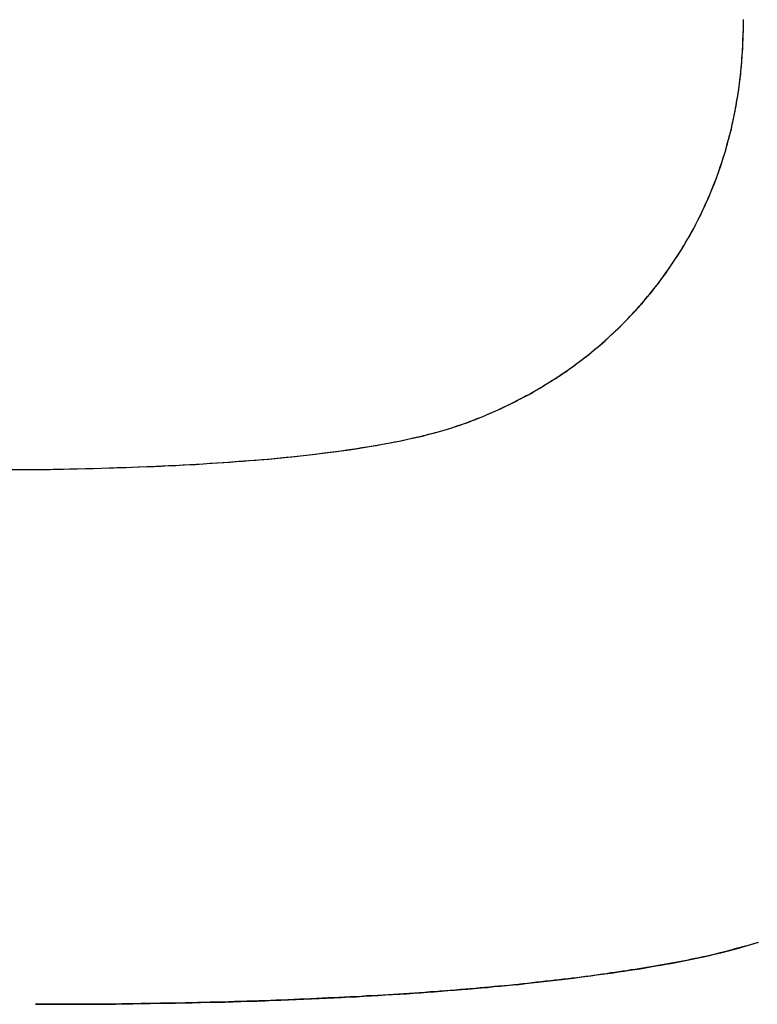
# Model space of a CAD drawing. Extents: x -4.2 to 4.1, y -6.8 to 5.8.
# Tile 103 of 214: x -1.3423 to -1.3131, y -4.0775 to -4.0385. Entities that reach past the tile are written whole.
import ezdxf

# ---------------------------------------------------------------- set-up
doc = ezdxf.new("R2010")
doc.units = 0
doc.layers.get('0').update_dxf_attribs({"linetype": 'CONTINUOUS'})

# ---------------------------------------------------------------- blocks, each defined once
blk = doc.blocks.new('*U1')
for p, q in [((-1.31365, -4.038495, 4.435), (-1.31365, -4.038495, 4.4349)), ((-1.31365, -4.038495, 4.435), (-1.31365, -4.038495, 4.4349)), ((-1.315556, -4.075652, 4.435), (-1.315556, -4.075652, 4.4349)), ((-1.315556, -4.075652, 4.435), (-1.315556, -4.075652, 4.4349))]:
    blk.add_line(p, q)
for points in [[(-1.31305, -4.07501, 4.435), (-1.31321, -4.07505, 4.435), (-1.31337, -4.0751, 4.435), (-1.31352, -4.07514, 4.435), (-1.31368, -4.07519, 4.435), (-1.31383, -4.07523, 4.435), (-1.31399, -4.07527, 4.435), (-1.31415, -4.07532, 4.435), (-1.3143, -4.07536, 4.435), (-1.31446, -4.0754, 4.435), (-1.31462, -4.07544, 4.435), (-1.31477, -4.07547, 4.435), (-1.31493, -4.07551, 4.435), (-1.31509, -4.07555, 4.435), (-1.31524, -4.07558, 4.435), (-1.3154, -4.07562, 4.435), (-1.31556, -4.07565, 4.435)], [(-1.31305, -4.07501, 4.435), (-1.31321, -4.07505, 4.435), (-1.31337, -4.0751, 4.435), (-1.31352, -4.07514, 4.435), (-1.31368, -4.07519, 4.435), (-1.31383, -4.07523, 4.435), (-1.31399, -4.07527, 4.435), (-1.31415, -4.07532, 4.435), (-1.3143, -4.07536, 4.435), (-1.31446, -4.0754, 4.435), (-1.31462, -4.07544, 4.435), (-1.31477, -4.07547, 4.435), (-1.31493, -4.07551, 4.435), (-1.31509, -4.07555, 4.435), (-1.31524, -4.07558, 4.435), (-1.3154, -4.07562, 4.435), (-1.31556, -4.07565, 4.435)], [(-1.31556, -4.07565, 4.4349), (-1.3153, -4.0756, 4.4349), (-1.31505, -4.07554, 4.4349), (-1.3148, -4.07548, 4.4349), (-1.31455, -4.07542, 4.4349), (-1.3143, -4.07536, 4.4349), (-1.31405, -4.07529, 4.4349), (-1.3138, -4.07522, 4.4349), (-1.31355, -4.07515, 4.4349), (-1.3133, -4.07508, 4.4349), (-1.31305, -4.075, 4.4349)], [(-1.31556, -4.07565, 4.4349), (-1.3153, -4.0756, 4.4349), (-1.31505, -4.07554, 4.4349), (-1.3148, -4.07548, 4.4349), (-1.31455, -4.07542, 4.4349), (-1.3143, -4.07536, 4.4349), (-1.31405, -4.07529, 4.4349), (-1.3138, -4.07522, 4.4349), (-1.31355, -4.07515, 4.4349), (-1.3133, -4.07508, 4.4349), (-1.31305, -4.075, 4.4349)], [(-1.3426, -4.0563, 4.435), (-1.34227, -4.0563, 4.435), (-1.34193, -4.0563, 4.435), (-1.3416, -4.05629, 4.435), (-1.34127, -4.05629, 4.435), (-1.34095, -4.05628, 4.435), (-1.34062, -4.05628, 4.435), (-1.3403, -4.05627, 4.435), (-1.33999, -4.05627, 4.435), (-1.33967, -4.05626, 4.435), (-1.33936, -4.05625, 4.435), (-1.33905, -4.05624, 4.435), (-1.33874, -4.05623, 4.435), (-1.33844, -4.05622, 4.435), (-1.33814, -4.05621, 4.435), (-1.33784, -4.0562, 4.435), (-1.33755, -4.05619, 4.435), (-1.33725, -4.05618, 4.435), (-1.33696, -4.05617, 4.435), (-1.33668, -4.05616, 4.435), (-1.33639, -4.05614, 4.435), (-1.33611, -4.05613, 4.435), (-1.33583, -4.05611, 4.435), (-1.33555, -4.0561, 4.435), (-1.33528, -4.05608, 4.435), (-1.33501, -4.05607, 4.435), (-1.33474, -4.05605, 4.435), (-1.33448, -4.05603, 4.435), (-1.33421, -4.05602, 4.435), (-1.33396, -4.056, 4.435), (-1.3337, -4.05598, 4.435), (-1.33344, -4.05596, 4.435), (-1.33319, -4.05594, 4.435), (-1.33294, -4.05592, 4.435), (-1.3327, -4.0559, 4.435), (-1.33246, -4.05588, 4.435), (-1.33222, -4.05586, 4.435), (-1.33198, -4.05583, 4.435), (-1.33174, -4.05581, 4.435), (-1.33151, -4.05579, 4.435), (-1.33128, -4.05576, 4.435), (-1.33105, -4.05574, 4.435), (-1.33083, -4.05571, 4.435), (-1.33061, -4.05569, 4.435), (-1.33039, -4.05566, 4.435), (-1.33018, -4.05564, 4.435), (-1.32996, -4.05561, 4.435), (-1.32975, -4.05558, 4.435), (-1.32955, -4.05555, 4.435), (-1.32934, -4.05552, 4.435), (-1.32914, -4.05549, 4.435), (-1.32894, -4.05546, 4.435), (-1.32874, -4.05543, 4.435), (-1.32855, -4.0554, 4.435), (-1.32836, -4.05537, 4.435), (-1.32817, -4.05534, 4.435), (-1.32799, -4.05531, 4.435), (-1.3278, -4.05527, 4.435), (-1.32762, -4.05524, 4.435), (-1.32745, -4.0552, 4.435), (-1.32727, -4.05517, 4.435), (-1.3271, -4.05513, 4.435), (-1.32693, -4.0551, 4.435), (-1.32677, -4.05506, 4.435), (-1.3266, -4.05502, 4.435), (-1.32644, -4.05499, 4.435), (-1.32629, -4.05495, 4.435), (-1.32613, -4.05491, 4.435), (-1.32598, -4.05487, 4.435), (-1.32583, -4.05483, 4.435), (-1.32568, -4.05479, 4.435), (-1.32554, -4.05475, 4.435), (-1.3254, -4.05471, 4.435), (-1.32526, -4.05467, 4.435), (-1.32512, -4.05462, 4.435), (-1.32499, -4.05458, 4.435), (-1.32486, -4.05454, 4.435), (-1.32473, -4.05449, 4.435), (-1.32461, -4.05445, 4.435), (-1.32449, -4.0544, 4.435), (-1.32437, -4.05436, 4.435), (-1.32425, -4.05431, 4.435), (-1.32413, -4.05426, 4.435), (-1.32402, -4.05422, 4.435), (-1.3239, -4.05417, 4.435), (-1.32379, -4.05412, 4.435), (-1.32367, -4.05407, 4.435), (-1.32356, -4.05402, 4.435), (-1.32345, -4.05397, 4.435), (-1.32333, -4.05392, 4.435), (-1.32322, -4.05387, 4.435), (-1.32311, -4.05382, 4.435), (-1.323, -4.05376, 4.435), (-1.32289, -4.05371, 4.435), (-1.32278, -4.05365, 4.435), (-1.32267, -4.0536, 4.435), (-1.32256, -4.05354, 4.435), (-1.32245, -4.05349, 4.435), (-1.32235, -4.05343, 4.435), (-1.32224, -4.05337, 4.435), (-1.32213, -4.05332, 4.435), (-1.32203, -4.05326, 4.435), (-1.32192, -4.0532, 4.435), (-1.32182, -4.05314, 4.435), (-1.32172, -4.05308, 4.435), (-1.32161, -4.05302, 4.435), (-1.32151, -4.05295, 4.435), (-1.32141, -4.05289, 4.435), (-1.32131, -4.05283, 4.435), (-1.32121, -4.05276, 4.435), (-1.3211, -4.0527, 4.435), (-1.32101, -4.05264, 4.435), (-1.32091, -4.05257, 4.435), (-1.32081, -4.0525, 4.435), (-1.32071, -4.05244, 4.435), (-1.32061, -4.05237, 4.435), (-1.32052, -4.0523, 4.435), (-1.32042, -4.05223, 4.435), (-1.32032, -4.05216, 4.435), (-1.32023, -4.05209, 4.435), (-1.32014, -4.05202, 4.435), (-1.32004, -4.05195, 4.435), (-1.31995, -4.05188, 4.435), (-1.31986, -4.05181, 4.435), (-1.31976, -4.05174, 4.435), (-1.31967, -4.05166, 4.435), (-1.31958, -4.05159, 4.435), (-1.31949, -4.05151, 4.435), (-1.3194, -4.05144, 4.435), (-1.31931, -4.05136, 4.435), (-1.31923, -4.05129, 4.435), (-1.31914, -4.05121, 4.435), (-1.31905, -4.05113, 4.435), (-1.31896, -4.05105, 4.435), (-1.31888, -4.05097, 4.435), (-1.31879, -4.05089, 4.435), (-1.31871, -4.05081, 4.435), (-1.31862, -4.05073, 4.435), (-1.31854, -4.05065, 4.435), (-1.31846, -4.05057, 4.435), (-1.31838, -4.05049, 4.435), (-1.31829, -4.0504, 4.435), (-1.31821, -4.05032, 4.435), (-1.31813, -4.05023, 4.435), (-1.31805, -4.05015, 4.435), (-1.31797, -4.05006, 4.435), (-1.31789, -4.04998, 4.435), (-1.31782, -4.04989, 4.435), (-1.31774, -4.0498, 4.435), (-1.31766, -4.04971, 4.435), (-1.31758, -4.04962, 4.435), (-1.31751, -4.04953, 4.435), (-1.31743, -4.04944, 4.435), (-1.31736, -4.04935, 4.435), (-1.31728, -4.04926, 4.435), (-1.31721, -4.04917, 4.435), (-1.31714, -4.04908, 4.435), (-1.31707, -4.04898, 4.435), (-1.31699, -4.04889, 4.435), (-1.31692, -4.04879, 4.435), (-1.31685, -4.0487, 4.435), (-1.31678, -4.0486, 4.435), (-1.31671, -4.04851, 4.435), (-1.31664, -4.04841, 4.435), (-1.31658, -4.04831, 4.435), (-1.31651, -4.04821, 4.435), (-1.31644, -4.04811, 4.435), (-1.31638, -4.04801, 4.435), (-1.31631, -4.04792, 4.435), (-1.31625, -4.04782, 4.435), (-1.31618, -4.04772, 4.435), (-1.31612, -4.04761, 4.435), (-1.31606, -4.04751, 4.435), (-1.316, -4.04741, 4.435), (-1.31594, -4.04731, 4.435), (-1.31588, -4.04721, 4.435), (-1.31582, -4.04711, 4.435), (-1.31576, -4.047, 4.435), (-1.3157, -4.0469, 4.435), (-1.31564, -4.0468, 4.435), (-1.31559, -4.04669, 4.435), (-1.31553, -4.04659, 4.435), (-1.31548, -4.04648, 4.435), (-1.31543, -4.04638, 4.435), (-1.31537, -4.04627, 4.435), (-1.31532, -4.04617, 4.435), (-1.31527, -4.04606, 4.435), (-1.31522, -4.04595, 4.435), (-1.31517, -4.04585, 4.435), (-1.31512, -4.04574, 4.435), (-1.31507, -4.04563, 4.435), (-1.31503, -4.04552, 4.435), (-1.31498, -4.04542, 4.435), (-1.31494, -4.04531, 4.435), (-1.31489, -4.0452, 4.435), (-1.31485, -4.04509, 4.435), (-1.3148, -4.04498, 4.435), (-1.31476, -4.04487, 4.435), (-1.31472, -4.04476, 4.435), (-1.31468, -4.04465, 4.435), (-1.31464, -4.04453, 4.435), (-1.3146, -4.04442, 4.435), (-1.31456, -4.04431, 4.435), (-1.31452, -4.0442, 4.435), (-1.31449, -4.04409, 4.435), (-1.31445, -4.04397, 4.435), (-1.31442, -4.04386, 4.435), (-1.31438, -4.04374, 4.435), (-1.31435, -4.04363, 4.435), (-1.31432, -4.04352, 4.435), (-1.31428, -4.0434, 4.435), (-1.31425, -4.04328, 4.435), (-1.31422, -4.04317, 4.435), (-1.31419, -4.04305, 4.435), (-1.31416, -4.04294, 4.435), (-1.31413, -4.04282, 4.435), (-1.31411, -4.0427, 4.435), (-1.31408, -4.04258, 4.435), (-1.31406, -4.04247, 4.435), (-1.31403, -4.04235, 4.435), (-1.31401, -4.04223, 4.435), (-1.31398, -4.04211, 4.435), (-1.31396, -4.04199, 4.435), (-1.31394, -4.04187, 4.435), (-1.31392, -4.04175, 4.435), (-1.3139, -4.04163, 4.435), (-1.31388, -4.04151, 4.435), (-1.31386, -4.04139, 4.435), (-1.31384, -4.04127, 4.435), (-1.31382, -4.04114, 4.435), (-1.31381, -4.04102, 4.435), (-1.31379, -4.0409, 4.435), (-1.31378, -4.04078, 4.435), (-1.31376, -4.04065, 4.435), (-1.31375, -4.04053, 4.435), (-1.31374, -4.0404, 4.435), (-1.31373, -4.04028, 4.435), (-1.31372, -4.04015, 4.435), (-1.31371, -4.04003, 4.435), (-1.3137, -4.0399, 4.435), (-1.31369, -4.03978, 4.435), (-1.31368, -4.03965, 4.435), (-1.31368, -4.03952, 4.435), (-1.31367, -4.0394, 4.435), (-1.31366, -4.03927, 4.435), (-1.31366, -4.03914, 4.435), (-1.31366, -4.03901, 4.435), (-1.31365, -4.03888, 4.435), (-1.31365, -4.03875, 4.435), (-1.31365, -4.03862, 4.435), (-1.31365, -4.03849, 4.435)], [(-1.34267, -4.05631, 4.4349), (-1.34213, -4.0563, 4.4349), (-1.3416, -4.05629, 4.4349), (-1.34107, -4.05629, 4.4349), (-1.34055, -4.05628, 4.4349), (-1.34004, -4.05627, 4.4349), (-1.33954, -4.05625, 4.4349), (-1.33904, -4.05624, 4.4349), (-1.33855, -4.05623, 4.4349), (-1.33807, -4.05621, 4.4349), (-1.33759, -4.05619, 4.4349), (-1.33712, -4.05617, 4.4349), (-1.33666, -4.05615, 4.4349), (-1.3362, -4.05613, 4.4349), (-1.33576, -4.05611, 4.4349), (-1.33532, -4.05609, 4.4349), (-1.33488, -4.05606, 4.4349), (-1.33446, -4.05603, 4.4349), (-1.33404, -4.056, 4.4349), (-1.33363, -4.05597, 4.4349), (-1.33322, -4.05594, 4.4349), (-1.33282, -4.05591, 4.4349), (-1.33243, -4.05588, 4.4349), (-1.33205, -4.05584, 4.4349), (-1.33167, -4.0558, 4.4349), (-1.3313, -4.05577, 4.4349), (-1.33094, -4.05573, 4.4349), (-1.33058, -4.05569, 4.4349), (-1.33024, -4.05564, 4.4349), (-1.3299, -4.0556, 4.4349), (-1.32956, -4.05555, 4.4349), (-1.32923, -4.05551, 4.4349), (-1.32891, -4.05546, 4.4349), (-1.3286, -4.05541, 4.4349), (-1.3283, -4.05536, 4.4349), (-1.328, -4.05531, 4.4349), (-1.32771, -4.05525, 4.4349), (-1.32742, -4.0552, 4.4349), (-1.32714, -4.05514, 4.4349), (-1.32687, -4.05508, 4.4349), (-1.32661, -4.05503, 4.4349), (-1.32635, -4.05497, 4.4349), (-1.32611, -4.0549, 4.4349), (-1.32586, -4.05484, 4.4349), (-1.32563, -4.05478, 4.4349), (-1.3254, -4.05471, 4.4349), (-1.32518, -4.05464, 4.4349), (-1.32497, -4.05457, 4.4349), (-1.32476, -4.0545, 4.4349), (-1.32456, -4.05443, 4.4349), (-1.32437, -4.05436, 4.4349), (-1.32418, -4.05428, 4.4349), (-1.32399, -4.05421, 4.4349), (-1.32381, -4.05413, 4.4349), (-1.32363, -4.05405, 4.4349), (-1.32344, -4.05397, 4.4349), (-1.32326, -4.05389, 4.4349), (-1.32308, -4.0538, 4.4349), (-1.32291, -4.05372, 4.4349), (-1.32273, -4.05363, 4.4349), (-1.32256, -4.05354, 4.4349), (-1.32238, -4.05345, 4.4349), (-1.32221, -4.05336, 4.4349), (-1.32204, -4.05327, 4.4349), (-1.32188, -4.05317, 4.4349), (-1.32171, -4.05307, 4.4349), (-1.32154, -4.05297, 4.4349), (-1.32138, -4.05287, 4.4349), (-1.32122, -4.05277, 4.4349), (-1.32106, -4.05267, 4.4349), (-1.3209, -4.05257, 4.4349), (-1.32074, -4.05246, 4.4349), (-1.32059, -4.05235, 4.4349), (-1.32043, -4.05224, 4.4349), (-1.32028, -4.05213, 4.4349), (-1.32013, -4.05202, 4.4349), (-1.31998, -4.0519, 4.4349), (-1.31983, -4.05179, 4.4349), (-1.31968, -4.05167, 4.4349), (-1.31954, -4.05155, 4.4349), (-1.31939, -4.05143, 4.4349), (-1.31925, -4.05131, 4.4349), (-1.31911, -4.05118, 4.4349), (-1.31897, -4.05106, 4.4349), (-1.31883, -4.05093, 4.4349), (-1.3187, -4.0508, 4.4349), (-1.31856, -4.05067, 4.4349), (-1.31843, -4.05054, 4.4349), (-1.3183, -4.05041, 4.4349), (-1.31817, -4.05027, 4.4349), (-1.31804, -4.05013, 4.4349), (-1.31791, -4.05, 4.4349), (-1.31779, -4.04986, 4.4349), (-1.31766, -4.04972, 4.4349), (-1.31754, -4.04957, 4.4349), (-1.31742, -4.04943, 4.4349), (-1.3173, -4.04928, 4.4349), (-1.31718, -4.04913, 4.4349), (-1.31707, -4.04898, 4.4349), (-1.31695, -4.04883, 4.4349), (-1.31684, -4.04868, 4.4349), (-1.31673, -4.04853, 4.4349), (-1.31662, -4.04837, 4.4349), (-1.31651, -4.04821, 4.4349), (-1.3164, -4.04805, 4.4349), (-1.3163, -4.04789, 4.4349), (-1.31619, -4.04773, 4.4349), (-1.31609, -4.04757, 4.4349), (-1.31599, -4.04741, 4.4349), (-1.3159, -4.04725, 4.4349), (-1.3158, -4.04708, 4.4349), (-1.31571, -4.04692, 4.4349), (-1.31562, -4.04675, 4.4349), (-1.31553, -4.04658, 4.4349), (-1.31545, -4.04642, 4.4349), (-1.31536, -4.04625, 4.4349), (-1.31528, -4.04608, 4.4349), (-1.3152, -4.04591, 4.4349), (-1.31512, -4.04573, 4.4349), (-1.31504, -4.04556, 4.4349), (-1.31497, -4.04539, 4.4349), (-1.3149, -4.04521, 4.4349), (-1.31483, -4.04504, 4.4349), (-1.31476, -4.04486, 4.4349), (-1.31469, -4.04468, 4.4349), (-1.31463, -4.0445, 4.4349), (-1.31457, -4.04432, 4.4349), (-1.31451, -4.04414, 4.4349), (-1.31445, -4.04396, 4.4349), (-1.31439, -4.04378, 4.4349), (-1.31434, -4.0436, 4.4349), (-1.31429, -4.04341, 4.4349), (-1.31424, -4.04323, 4.4349), (-1.31419, -4.04304, 4.4349), (-1.31414, -4.04285, 4.4349), (-1.3141, -4.04266, 4.4349), (-1.31406, -4.04248, 4.4349), (-1.31402, -4.04229, 4.4349), (-1.31398, -4.04209, 4.4349), (-1.31394, -4.0419, 4.4349), (-1.31391, -4.04171, 4.4349), (-1.31388, -4.04152, 4.4349), (-1.31385, -4.04132, 4.4349), (-1.31382, -4.04113, 4.4349), (-1.3138, -4.04093, 4.4349), (-1.31377, -4.04073, 4.4349), (-1.31375, -4.04053, 4.4349), (-1.31373, -4.04033, 4.4349), (-1.31372, -4.04013, 4.4349), (-1.3137, -4.03993, 4.4349), (-1.31369, -4.03973, 4.4349), (-1.31368, -4.03953, 4.4349), (-1.31367, -4.03932, 4.4349), (-1.31366, -4.03912, 4.4349), (-1.31365, -4.03891, 4.4349), (-1.31365, -4.0387, 4.4349), (-1.31365, -4.03849, 4.4349)], [(-1.34267, -4.05631, 4.4349), (-1.34213, -4.0563, 4.4349), (-1.3416, -4.05629, 4.4349), (-1.34107, -4.05629, 4.4349), (-1.34055, -4.05628, 4.4349), (-1.34004, -4.05627, 4.4349), (-1.33954, -4.05625, 4.4349), (-1.33904, -4.05624, 4.4349), (-1.33855, -4.05623, 4.4349), (-1.33807, -4.05621, 4.4349), (-1.33759, -4.05619, 4.4349), (-1.33712, -4.05617, 4.4349), (-1.33666, -4.05615, 4.4349), (-1.3362, -4.05613, 4.4349), (-1.33576, -4.05611, 4.4349), (-1.33532, -4.05609, 4.4349), (-1.33488, -4.05606, 4.4349), (-1.33446, -4.05603, 4.4349), (-1.33404, -4.056, 4.4349), (-1.33363, -4.05597, 4.4349), (-1.33322, -4.05594, 4.4349), (-1.33282, -4.05591, 4.4349), (-1.33243, -4.05588, 4.4349), (-1.33205, -4.05584, 4.4349), (-1.33167, -4.0558, 4.4349), (-1.3313, -4.05577, 4.4349), (-1.33094, -4.05573, 4.4349), (-1.33058, -4.05569, 4.4349), (-1.33024, -4.05564, 4.4349), (-1.3299, -4.0556, 4.4349), (-1.32956, -4.05555, 4.4349), (-1.32923, -4.05551, 4.4349), (-1.32891, -4.05546, 4.4349), (-1.3286, -4.05541, 4.4349), (-1.3283, -4.05536, 4.4349), (-1.328, -4.05531, 4.4349), (-1.32771, -4.05525, 4.4349), (-1.32742, -4.0552, 4.4349), (-1.32714, -4.05514, 4.4349), (-1.32687, -4.05508, 4.4349), (-1.32661, -4.05503, 4.4349), (-1.32635, -4.05497, 4.4349), (-1.32611, -4.0549, 4.4349), (-1.32586, -4.05484, 4.4349), (-1.32563, -4.05478, 4.4349), (-1.3254, -4.05471, 4.4349), (-1.32518, -4.05464, 4.4349), (-1.32497, -4.05457, 4.4349), (-1.32476, -4.0545, 4.4349), (-1.32456, -4.05443, 4.4349), (-1.32437, -4.05436, 4.4349), (-1.32418, -4.05428, 4.4349), (-1.32399, -4.05421, 4.4349), (-1.32381, -4.05413, 4.4349), (-1.32363, -4.05405, 4.4349), (-1.32344, -4.05397, 4.4349), (-1.32326, -4.05389, 4.4349), (-1.32308, -4.0538, 4.4349), (-1.32291, -4.05372, 4.4349), (-1.32273, -4.05363, 4.4349), (-1.32256, -4.05354, 4.4349), (-1.32238, -4.05345, 4.4349), (-1.32221, -4.05336, 4.4349), (-1.32204, -4.05327, 4.4349), (-1.32188, -4.05317, 4.4349), (-1.32171, -4.05307, 4.4349), (-1.32154, -4.05297, 4.4349), (-1.32138, -4.05287, 4.4349), (-1.32122, -4.05277, 4.4349), (-1.32106, -4.05267, 4.4349), (-1.3209, -4.05257, 4.4349), (-1.32074, -4.05246, 4.4349), (-1.32059, -4.05235, 4.4349), (-1.32043, -4.05224, 4.4349), (-1.32028, -4.05213, 4.4349), (-1.32013, -4.05202, 4.4349), (-1.31998, -4.0519, 4.4349), (-1.31983, -4.05179, 4.4349), (-1.31968, -4.05167, 4.4349), (-1.31954, -4.05155, 4.4349), (-1.31939, -4.05143, 4.4349), (-1.31925, -4.05131, 4.4349), (-1.31911, -4.05118, 4.4349), (-1.31897, -4.05106, 4.4349), (-1.31883, -4.05093, 4.4349), (-1.3187, -4.0508, 4.4349), (-1.31856, -4.05067, 4.4349), (-1.31843, -4.05054, 4.4349), (-1.3183, -4.05041, 4.4349), (-1.31817, -4.05027, 4.4349), (-1.31804, -4.05013, 4.4349), (-1.31791, -4.05, 4.4349), (-1.31779, -4.04986, 4.4349), (-1.31766, -4.04972, 4.4349), (-1.31754, -4.04957, 4.4349), (-1.31742, -4.04943, 4.4349), (-1.3173, -4.04928, 4.4349), (-1.31718, -4.04913, 4.4349), (-1.31707, -4.04898, 4.4349), (-1.31695, -4.04883, 4.4349), (-1.31684, -4.04868, 4.4349), (-1.31673, -4.04853, 4.4349), (-1.31662, -4.04837, 4.4349), (-1.31651, -4.04821, 4.4349), (-1.3164, -4.04805, 4.4349), (-1.3163, -4.04789, 4.4349), (-1.31619, -4.04773, 4.4349), (-1.31609, -4.04757, 4.4349), (-1.31599, -4.04741, 4.4349), (-1.3159, -4.04725, 4.4349), (-1.3158, -4.04708, 4.4349), (-1.31571, -4.04692, 4.4349), (-1.31562, -4.04675, 4.4349), (-1.31553, -4.04658, 4.4349), (-1.31545, -4.04642, 4.4349), (-1.31536, -4.04625, 4.4349), (-1.31528, -4.04608, 4.4349), (-1.3152, -4.04591, 4.4349), (-1.31512, -4.04573, 4.4349), (-1.31504, -4.04556, 4.4349), (-1.31497, -4.04539, 4.4349), (-1.3149, -4.04521, 4.4349), (-1.31483, -4.04504, 4.4349), (-1.31476, -4.04486, 4.4349), (-1.31469, -4.04468, 4.4349), (-1.31463, -4.0445, 4.4349), (-1.31457, -4.04432, 4.4349), (-1.31451, -4.04414, 4.4349), (-1.31445, -4.04396, 4.4349), (-1.31439, -4.04378, 4.4349), (-1.31434, -4.0436, 4.4349), (-1.31429, -4.04341, 4.4349), (-1.31424, -4.04323, 4.4349), (-1.31419, -4.04304, 4.4349), (-1.31414, -4.04285, 4.4349), (-1.3141, -4.04266, 4.4349), (-1.31406, -4.04248, 4.4349), (-1.31402, -4.04229, 4.4349), (-1.31398, -4.04209, 4.4349), (-1.31394, -4.0419, 4.4349), (-1.31391, -4.04171, 4.4349), (-1.31388, -4.04152, 4.4349), (-1.31385, -4.04132, 4.4349), (-1.31382, -4.04113, 4.4349), (-1.3138, -4.04093, 4.4349), (-1.31377, -4.04073, 4.4349), (-1.31375, -4.04053, 4.4349), (-1.31373, -4.04033, 4.4349), (-1.31372, -4.04013, 4.4349), (-1.3137, -4.03993, 4.4349), (-1.31369, -4.03973, 4.4349), (-1.31368, -4.03953, 4.4349), (-1.31367, -4.03932, 4.4349), (-1.31366, -4.03912, 4.4349), (-1.31365, -4.03891, 4.4349), (-1.31365, -4.0387, 4.4349), (-1.31365, -4.03849, 4.4349)], [(-1.3426, -4.0563, 4.435), (-1.34227, -4.0563, 4.435), (-1.34193, -4.0563, 4.435), (-1.3416, -4.05629, 4.435), (-1.34127, -4.05629, 4.435), (-1.34095, -4.05628, 4.435), (-1.34062, -4.05628, 4.435), (-1.3403, -4.05627, 4.435), (-1.33999, -4.05627, 4.435), (-1.33967, -4.05626, 4.435), (-1.33936, -4.05625, 4.435), (-1.33905, -4.05624, 4.435), (-1.33874, -4.05623, 4.435), (-1.33844, -4.05622, 4.435), (-1.33814, -4.05621, 4.435), (-1.33784, -4.0562, 4.435), (-1.33755, -4.05619, 4.435), (-1.33725, -4.05618, 4.435), (-1.33696, -4.05617, 4.435), (-1.33668, -4.05616, 4.435), (-1.33639, -4.05614, 4.435), (-1.33611, -4.05613, 4.435), (-1.33583, -4.05611, 4.435), (-1.33555, -4.0561, 4.435), (-1.33528, -4.05608, 4.435), (-1.33501, -4.05607, 4.435), (-1.33474, -4.05605, 4.435), (-1.33448, -4.05603, 4.435), (-1.33421, -4.05602, 4.435), (-1.33396, -4.056, 4.435), (-1.3337, -4.05598, 4.435), (-1.33344, -4.05596, 4.435), (-1.33319, -4.05594, 4.435), (-1.33294, -4.05592, 4.435), (-1.3327, -4.0559, 4.435), (-1.33246, -4.05588, 4.435), (-1.33222, -4.05586, 4.435), (-1.33198, -4.05583, 4.435), (-1.33174, -4.05581, 4.435), (-1.33151, -4.05579, 4.435), (-1.33128, -4.05576, 4.435), (-1.33105, -4.05574, 4.435), (-1.33083, -4.05571, 4.435), (-1.33061, -4.05569, 4.435), (-1.33039, -4.05566, 4.435), (-1.33018, -4.05564, 4.435), (-1.32996, -4.05561, 4.435), (-1.32975, -4.05558, 4.435), (-1.32955, -4.05555, 4.435), (-1.32934, -4.05552, 4.435), (-1.32914, -4.05549, 4.435), (-1.32894, -4.05546, 4.435), (-1.32874, -4.05543, 4.435), (-1.32855, -4.0554, 4.435), (-1.32836, -4.05537, 4.435), (-1.32817, -4.05534, 4.435), (-1.32799, -4.05531, 4.435), (-1.3278, -4.05527, 4.435), (-1.32762, -4.05524, 4.435), (-1.32745, -4.0552, 4.435), (-1.32727, -4.05517, 4.435), (-1.3271, -4.05513, 4.435), (-1.32693, -4.0551, 4.435), (-1.32677, -4.05506, 4.435), (-1.3266, -4.05502, 4.435), (-1.32644, -4.05499, 4.435), (-1.32629, -4.05495, 4.435), (-1.32613, -4.05491, 4.435), (-1.32598, -4.05487, 4.435), (-1.32583, -4.05483, 4.435), (-1.32568, -4.05479, 4.435), (-1.32554, -4.05475, 4.435), (-1.3254, -4.05471, 4.435), (-1.32526, -4.05467, 4.435), (-1.32512, -4.05462, 4.435), (-1.32499, -4.05458, 4.435), (-1.32486, -4.05454, 4.435), (-1.32473, -4.05449, 4.435), (-1.32461, -4.05445, 4.435), (-1.32449, -4.0544, 4.435), (-1.32437, -4.05436, 4.435), (-1.32425, -4.05431, 4.435), (-1.32413, -4.05426, 4.435), (-1.32402, -4.05422, 4.435), (-1.3239, -4.05417, 4.435), (-1.32379, -4.05412, 4.435), (-1.32367, -4.05407, 4.435), (-1.32356, -4.05402, 4.435), (-1.32345, -4.05397, 4.435), (-1.32333, -4.05392, 4.435), (-1.32322, -4.05387, 4.435), (-1.32311, -4.05382, 4.435), (-1.323, -4.05376, 4.435), (-1.32289, -4.05371, 4.435), (-1.32278, -4.05365, 4.435), (-1.32267, -4.0536, 4.435), (-1.32256, -4.05354, 4.435), (-1.32245, -4.05349, 4.435), (-1.32235, -4.05343, 4.435), (-1.32224, -4.05337, 4.435), (-1.32213, -4.05332, 4.435), (-1.32203, -4.05326, 4.435), (-1.32192, -4.0532, 4.435), (-1.32182, -4.05314, 4.435), (-1.32172, -4.05308, 4.435), (-1.32161, -4.05302, 4.435), (-1.32151, -4.05295, 4.435), (-1.32141, -4.05289, 4.435), (-1.32131, -4.05283, 4.435), (-1.32121, -4.05276, 4.435), (-1.3211, -4.0527, 4.435), (-1.32101, -4.05264, 4.435), (-1.32091, -4.05257, 4.435), (-1.32081, -4.0525, 4.435), (-1.32071, -4.05244, 4.435), (-1.32061, -4.05237, 4.435), (-1.32052, -4.0523, 4.435), (-1.32042, -4.05223, 4.435), (-1.32032, -4.05216, 4.435), (-1.32023, -4.05209, 4.435), (-1.32014, -4.05202, 4.435), (-1.32004, -4.05195, 4.435), (-1.31995, -4.05188, 4.435), (-1.31986, -4.05181, 4.435), (-1.31976, -4.05174, 4.435), (-1.31967, -4.05166, 4.435), (-1.31958, -4.05159, 4.435), (-1.31949, -4.05151, 4.435), (-1.3194, -4.05144, 4.435), (-1.31931, -4.05136, 4.435), (-1.31923, -4.05129, 4.435), (-1.31914, -4.05121, 4.435), (-1.31905, -4.05113, 4.435), (-1.31896, -4.05105, 4.435), (-1.31888, -4.05097, 4.435), (-1.31879, -4.05089, 4.435), (-1.31871, -4.05081, 4.435), (-1.31862, -4.05073, 4.435), (-1.31854, -4.05065, 4.435), (-1.31846, -4.05057, 4.435), (-1.31838, -4.05049, 4.435), (-1.31829, -4.0504, 4.435), (-1.31821, -4.05032, 4.435), (-1.31813, -4.05023, 4.435), (-1.31805, -4.05015, 4.435), (-1.31797, -4.05006, 4.435), (-1.31789, -4.04998, 4.435), (-1.31782, -4.04989, 4.435), (-1.31774, -4.0498, 4.435), (-1.31766, -4.04971, 4.435), (-1.31758, -4.04962, 4.435), (-1.31751, -4.04953, 4.435), (-1.31743, -4.04944, 4.435), (-1.31736, -4.04935, 4.435), (-1.31728, -4.04926, 4.435), (-1.31721, -4.04917, 4.435), (-1.31714, -4.04908, 4.435), (-1.31707, -4.04898, 4.435), (-1.31699, -4.04889, 4.435), (-1.31692, -4.04879, 4.435), (-1.31685, -4.0487, 4.435), (-1.31678, -4.0486, 4.435), (-1.31671, -4.04851, 4.435), (-1.31664, -4.04841, 4.435), (-1.31658, -4.04831, 4.435), (-1.31651, -4.04821, 4.435), (-1.31644, -4.04811, 4.435), (-1.31638, -4.04801, 4.435), (-1.31631, -4.04792, 4.435), (-1.31625, -4.04782, 4.435), (-1.31618, -4.04772, 4.435), (-1.31612, -4.04761, 4.435), (-1.31606, -4.04751, 4.435), (-1.316, -4.04741, 4.435), (-1.31594, -4.04731, 4.435), (-1.31588, -4.04721, 4.435), (-1.31582, -4.04711, 4.435), (-1.31576, -4.047, 4.435), (-1.3157, -4.0469, 4.435), (-1.31564, -4.0468, 4.435), (-1.31559, -4.04669, 4.435), (-1.31553, -4.04659, 4.435), (-1.31548, -4.04648, 4.435), (-1.31543, -4.04638, 4.435), (-1.31537, -4.04627, 4.435), (-1.31532, -4.04617, 4.435), (-1.31527, -4.04606, 4.435), (-1.31522, -4.04595, 4.435), (-1.31517, -4.04585, 4.435), (-1.31512, -4.04574, 4.435), (-1.31507, -4.04563, 4.435), (-1.31503, -4.04552, 4.435), (-1.31498, -4.04542, 4.435), (-1.31494, -4.04531, 4.435), (-1.31489, -4.0452, 4.435), (-1.31485, -4.04509, 4.435), (-1.3148, -4.04498, 4.435), (-1.31476, -4.04487, 4.435), (-1.31472, -4.04476, 4.435), (-1.31468, -4.04465, 4.435), (-1.31464, -4.04453, 4.435), (-1.3146, -4.04442, 4.435), (-1.31456, -4.04431, 4.435), (-1.31452, -4.0442, 4.435), (-1.31449, -4.04409, 4.435), (-1.31445, -4.04397, 4.435), (-1.31442, -4.04386, 4.435), (-1.31438, -4.04374, 4.435), (-1.31435, -4.04363, 4.435), (-1.31432, -4.04352, 4.435), (-1.31428, -4.0434, 4.435), (-1.31425, -4.04328, 4.435), (-1.31422, -4.04317, 4.435), (-1.31419, -4.04305, 4.435), (-1.31416, -4.04294, 4.435), (-1.31413, -4.04282, 4.435), (-1.31411, -4.0427, 4.435), (-1.31408, -4.04258, 4.435), (-1.31406, -4.04247, 4.435), (-1.31403, -4.04235, 4.435), (-1.31401, -4.04223, 4.435), (-1.31398, -4.04211, 4.435), (-1.31396, -4.04199, 4.435), (-1.31394, -4.04187, 4.435), (-1.31392, -4.04175, 4.435), (-1.3139, -4.04163, 4.435), (-1.31388, -4.04151, 4.435), (-1.31386, -4.04139, 4.435), (-1.31384, -4.04127, 4.435), (-1.31382, -4.04114, 4.435), (-1.31381, -4.04102, 4.435), (-1.31379, -4.0409, 4.435), (-1.31378, -4.04078, 4.435), (-1.31376, -4.04065, 4.435), (-1.31375, -4.04053, 4.435), (-1.31374, -4.0404, 4.435), (-1.31373, -4.04028, 4.435), (-1.31372, -4.04015, 4.435), (-1.31371, -4.04003, 4.435), (-1.3137, -4.0399, 4.435), (-1.31369, -4.03978, 4.435), (-1.31368, -4.03965, 4.435), (-1.31368, -4.03952, 4.435), (-1.31367, -4.0394, 4.435), (-1.31366, -4.03927, 4.435), (-1.31366, -4.03914, 4.435), (-1.31366, -4.03901, 4.435), (-1.31365, -4.03888, 4.435), (-1.31365, -4.03875, 4.435), (-1.31365, -4.03862, 4.435), (-1.31365, -4.03849, 4.435)], [(-1.31556, -4.07565, 4.435), (-1.3157, -4.07568, 4.435), (-1.31584, -4.07571, 4.435), (-1.31598, -4.07574, 4.435), (-1.31613, -4.07576, 4.435), (-1.31627, -4.07579, 4.435), (-1.31642, -4.07582, 4.435), (-1.31657, -4.07585, 4.435), (-1.31672, -4.07587, 4.435), (-1.31687, -4.0759, 4.435), (-1.31702, -4.07593, 4.435), (-1.31717, -4.07595, 4.435), (-1.31732, -4.07598, 4.435), (-1.31748, -4.076, 4.435), (-1.31763, -4.07603, 4.435), (-1.31779, -4.07605, 4.435), (-1.31794, -4.07608, 4.435), (-1.3181, -4.0761, 4.435), (-1.31826, -4.07613, 4.435), (-1.31842, -4.07615, 4.435), (-1.31858, -4.07618, 4.435), (-1.31874, -4.0762, 4.435), (-1.3189, -4.07622, 4.435), (-1.31907, -4.07625, 4.435), (-1.31923, -4.07627, 4.435), (-1.3194, -4.07629, 4.435), (-1.31957, -4.07632, 4.435), (-1.31973, -4.07634, 4.435), (-1.3199, -4.07636, 4.435), (-1.32007, -4.07638, 4.435), (-1.32024, -4.07641, 4.435), (-1.32042, -4.07643, 4.435), (-1.32059, -4.07645, 4.435), (-1.32076, -4.07647, 4.435), (-1.32094, -4.07649, 4.435), (-1.32111, -4.07651, 4.435), (-1.32129, -4.07653, 4.435), (-1.32147, -4.07655, 4.435), (-1.32165, -4.07657, 4.435), (-1.32183, -4.07659, 4.435), (-1.32201, -4.07661, 4.435), (-1.32219, -4.07663, 4.435), (-1.32238, -4.07665, 4.435), (-1.32256, -4.07667, 4.435), (-1.32274, -4.07669, 4.435), (-1.32293, -4.07671, 4.435), (-1.32312, -4.07673, 4.435), (-1.32331, -4.07674, 4.435), (-1.3235, -4.07676, 4.435), (-1.32369, -4.07678, 4.435), (-1.32388, -4.0768, 4.435), (-1.32407, -4.07681, 4.435), (-1.32426, -4.07683, 4.435), (-1.32446, -4.07685, 4.435), (-1.32465, -4.07686, 4.435), (-1.32485, -4.07688, 4.435), (-1.32505, -4.0769, 4.435), (-1.32525, -4.07691, 4.435), (-1.32544, -4.07693, 4.435), (-1.32565, -4.07694, 4.435), (-1.32585, -4.07696, 4.435), (-1.32605, -4.07697, 4.435), (-1.32625, -4.07699, 4.435), (-1.32646, -4.077, 4.435), (-1.32666, -4.07702, 4.435), (-1.32687, -4.07703, 4.435), (-1.32708, -4.07704, 4.435), (-1.32729, -4.07706, 4.435), (-1.3275, -4.07707, 4.435), (-1.32771, -4.07708, 4.435), (-1.32792, -4.0771, 4.435), (-1.32813, -4.07711, 4.435), (-1.32834, -4.07712, 4.435), (-1.32856, -4.07713, 4.435), (-1.32877, -4.07715, 4.435), (-1.32899, -4.07716, 4.435), (-1.32921, -4.07717, 4.435), (-1.32943, -4.07718, 4.435), (-1.32965, -4.07719, 4.435), (-1.32987, -4.0772, 4.435), (-1.33009, -4.07721, 4.435), (-1.33031, -4.07722, 4.435), (-1.33054, -4.07723, 4.435), (-1.33076, -4.07724, 4.435), (-1.33099, -4.07725, 4.435), (-1.33121, -4.07726, 4.435), (-1.33144, -4.07727, 4.435), (-1.33167, -4.07728, 4.435), (-1.3319, -4.07729, 4.435), (-1.33213, -4.0773, 4.435), (-1.33236, -4.07731, 4.435), (-1.3326, -4.07732, 4.435), (-1.33283, -4.07732, 4.435), (-1.33307, -4.07733, 4.435), (-1.3333, -4.07734, 4.435), (-1.33354, -4.07735, 4.435), (-1.33378, -4.07735, 4.435), (-1.33402, -4.07736, 4.435), (-1.33426, -4.07737, 4.435), (-1.3345, -4.07737, 4.435), (-1.33474, -4.07738, 4.435), (-1.33498, -4.07739, 4.435), (-1.33523, -4.07739, 4.435), (-1.33547, -4.0774, 4.435), (-1.33572, -4.0774, 4.435), (-1.33597, -4.07741, 4.435), (-1.33621, -4.07741, 4.435), (-1.33646, -4.07742, 4.435), (-1.33671, -4.07742, 4.435), (-1.33696, -4.07743, 4.435), (-1.33722, -4.07743, 4.435), (-1.33747, -4.07743, 4.435), (-1.33772, -4.07744, 4.435), (-1.33798, -4.07744, 4.435), (-1.33824, -4.07744, 4.435), (-1.33849, -4.07745, 4.435), (-1.33875, -4.07745, 4.435), (-1.33901, -4.07745, 4.435), (-1.33927, -4.07745, 4.435), (-1.33953, -4.07745, 4.435), (-1.3398, -4.07746, 4.435), (-1.34006, -4.07746, 4.435), (-1.34032, -4.07746, 4.435), (-1.34059, -4.07746, 4.435), (-1.34086, -4.07746, 4.435), (-1.34112, -4.07746, 4.435), (-1.34139, -4.07746, 4.435), (-1.34166, -4.07746, 4.435)], [(-1.31556, -4.07565, 4.435), (-1.3157, -4.07568, 4.435), (-1.31584, -4.07571, 4.435), (-1.31598, -4.07574, 4.435), (-1.31613, -4.07576, 4.435), (-1.31627, -4.07579, 4.435), (-1.31642, -4.07582, 4.435), (-1.31657, -4.07585, 4.435), (-1.31672, -4.07587, 4.435), (-1.31687, -4.0759, 4.435), (-1.31702, -4.07593, 4.435), (-1.31717, -4.07595, 4.435), (-1.31732, -4.07598, 4.435), (-1.31748, -4.076, 4.435), (-1.31763, -4.07603, 4.435), (-1.31779, -4.07605, 4.435), (-1.31794, -4.07608, 4.435), (-1.3181, -4.0761, 4.435), (-1.31826, -4.07613, 4.435), (-1.31842, -4.07615, 4.435), (-1.31858, -4.07618, 4.435), (-1.31874, -4.0762, 4.435), (-1.3189, -4.07622, 4.435), (-1.31907, -4.07625, 4.435), (-1.31923, -4.07627, 4.435), (-1.3194, -4.07629, 4.435), (-1.31957, -4.07632, 4.435), (-1.31973, -4.07634, 4.435), (-1.3199, -4.07636, 4.435), (-1.32007, -4.07638, 4.435), (-1.32024, -4.07641, 4.435), (-1.32042, -4.07643, 4.435), (-1.32059, -4.07645, 4.435), (-1.32076, -4.07647, 4.435), (-1.32094, -4.07649, 4.435), (-1.32111, -4.07651, 4.435), (-1.32129, -4.07653, 4.435), (-1.32147, -4.07655, 4.435), (-1.32165, -4.07657, 4.435), (-1.32183, -4.07659, 4.435), (-1.32201, -4.07661, 4.435), (-1.32219, -4.07663, 4.435), (-1.32238, -4.07665, 4.435), (-1.32256, -4.07667, 4.435), (-1.32274, -4.07669, 4.435), (-1.32293, -4.07671, 4.435), (-1.32312, -4.07673, 4.435), (-1.32331, -4.07674, 4.435), (-1.3235, -4.07676, 4.435), (-1.32369, -4.07678, 4.435), (-1.32388, -4.0768, 4.435), (-1.32407, -4.07681, 4.435), (-1.32426, -4.07683, 4.435), (-1.32446, -4.07685, 4.435), (-1.32465, -4.07686, 4.435), (-1.32485, -4.07688, 4.435), (-1.32505, -4.0769, 4.435), (-1.32525, -4.07691, 4.435), (-1.32544, -4.07693, 4.435), (-1.32565, -4.07694, 4.435), (-1.32585, -4.07696, 4.435), (-1.32605, -4.07697, 4.435), (-1.32625, -4.07699, 4.435), (-1.32646, -4.077, 4.435), (-1.32666, -4.07702, 4.435), (-1.32687, -4.07703, 4.435), (-1.32708, -4.07704, 4.435), (-1.32729, -4.07706, 4.435), (-1.3275, -4.07707, 4.435), (-1.32771, -4.07708, 4.435), (-1.32792, -4.0771, 4.435), (-1.32813, -4.07711, 4.435), (-1.32834, -4.07712, 4.435), (-1.32856, -4.07713, 4.435), (-1.32877, -4.07715, 4.435), (-1.32899, -4.07716, 4.435), (-1.32921, -4.07717, 4.435), (-1.32943, -4.07718, 4.435), (-1.32965, -4.07719, 4.435), (-1.32987, -4.0772, 4.435), (-1.33009, -4.07721, 4.435), (-1.33031, -4.07722, 4.435), (-1.33054, -4.07723, 4.435), (-1.33076, -4.07724, 4.435), (-1.33099, -4.07725, 4.435), (-1.33121, -4.07726, 4.435), (-1.33144, -4.07727, 4.435), (-1.33167, -4.07728, 4.435), (-1.3319, -4.07729, 4.435), (-1.33213, -4.0773, 4.435), (-1.33236, -4.07731, 4.435), (-1.3326, -4.07732, 4.435), (-1.33283, -4.07732, 4.435), (-1.33307, -4.07733, 4.435), (-1.3333, -4.07734, 4.435), (-1.33354, -4.07735, 4.435), (-1.33378, -4.07735, 4.435), (-1.33402, -4.07736, 4.435), (-1.33426, -4.07737, 4.435), (-1.3345, -4.07737, 4.435), (-1.33474, -4.07738, 4.435), (-1.33498, -4.07739, 4.435), (-1.33523, -4.07739, 4.435), (-1.33547, -4.0774, 4.435), (-1.33572, -4.0774, 4.435), (-1.33597, -4.07741, 4.435), (-1.33621, -4.07741, 4.435), (-1.33646, -4.07742, 4.435), (-1.33671, -4.07742, 4.435), (-1.33696, -4.07743, 4.435), (-1.33722, -4.07743, 4.435), (-1.33747, -4.07743, 4.435), (-1.33772, -4.07744, 4.435), (-1.33798, -4.07744, 4.435), (-1.33824, -4.07744, 4.435), (-1.33849, -4.07745, 4.435), (-1.33875, -4.07745, 4.435), (-1.33901, -4.07745, 4.435), (-1.33927, -4.07745, 4.435), (-1.33953, -4.07745, 4.435), (-1.3398, -4.07746, 4.435), (-1.34006, -4.07746, 4.435), (-1.34032, -4.07746, 4.435), (-1.34059, -4.07746, 4.435), (-1.34086, -4.07746, 4.435), (-1.34112, -4.07746, 4.435), (-1.34139, -4.07746, 4.435), (-1.34166, -4.07746, 4.435)], [(-1.34166, -4.07746, 4.4349), (-1.3413, -4.07746, 4.4349), (-1.34094, -4.07746, 4.4349), (-1.34059, -4.07746, 4.4349), (-1.34023, -4.07746, 4.4349), (-1.33988, -4.07746, 4.4349), (-1.33953, -4.07745, 4.4349), (-1.33918, -4.07745, 4.4349), (-1.33883, -4.07745, 4.4349), (-1.33849, -4.07745, 4.4349), (-1.33814, -4.07744, 4.4349), (-1.3378, -4.07744, 4.4349), (-1.33746, -4.07743, 4.4349), (-1.33712, -4.07743, 4.4349), (-1.33678, -4.07742, 4.4349), (-1.33645, -4.07742, 4.4349), (-1.33612, -4.07741, 4.4349), (-1.33579, -4.0774, 4.4349), (-1.33546, -4.0774, 4.4349), (-1.33513, -4.07739, 4.4349), (-1.3348, -4.07738, 4.4349), (-1.33448, -4.07737, 4.4349), (-1.33416, -4.07737, 4.4349), (-1.33384, -4.07736, 4.4349), (-1.33352, -4.07735, 4.4349), (-1.3332, -4.07734, 4.4349), (-1.33289, -4.07733, 4.4349), (-1.33257, -4.07732, 4.4349), (-1.33226, -4.0773, 4.4349), (-1.33195, -4.07729, 4.4349), (-1.33165, -4.07728, 4.4349), (-1.33134, -4.07727, 4.4349), (-1.33104, -4.07726, 4.4349), (-1.33074, -4.07724, 4.4349), (-1.33044, -4.07723, 4.4349), (-1.33014, -4.07722, 4.4349), (-1.32984, -4.0772, 4.4349), (-1.32955, -4.07719, 4.4349), (-1.32925, -4.07717, 4.4349), (-1.32896, -4.07716, 4.4349), (-1.32867, -4.07714, 4.4349), (-1.32838, -4.07713, 4.4349), (-1.3281, -4.07711, 4.4349), (-1.32781, -4.07709, 4.4349), (-1.32753, -4.07707, 4.4349), (-1.32725, -4.07706, 4.4349), (-1.32697, -4.07704, 4.4349), (-1.3267, -4.07702, 4.4349), (-1.32642, -4.077, 4.4349), (-1.32615, -4.07698, 4.4349), (-1.32588, -4.07696, 4.4349), (-1.32561, -4.07694, 4.4349), (-1.32534, -4.07692, 4.4349), (-1.32508, -4.0769, 4.4349), (-1.32481, -4.07688, 4.4349), (-1.32455, -4.07686, 4.4349), (-1.32429, -4.07683, 4.4349), (-1.32403, -4.07681, 4.4349), (-1.32377, -4.07679, 4.4349), (-1.32352, -4.07676, 4.4349), (-1.32327, -4.07674, 4.4349), (-1.32302, -4.07672, 4.4349), (-1.32277, -4.07669, 4.4349), (-1.32252, -4.07667, 4.4349), (-1.32227, -4.07664, 4.4349), (-1.32203, -4.07661, 4.4349), (-1.32179, -4.07659, 4.4349), (-1.32155, -4.07656, 4.4349), (-1.32131, -4.07653, 4.4349), (-1.32107, -4.07651, 4.4349), (-1.32084, -4.07648, 4.4349), (-1.3206, -4.07645, 4.4349), (-1.32037, -4.07642, 4.4349), (-1.32014, -4.07639, 4.4349), (-1.31992, -4.07636, 4.4349), (-1.31969, -4.07633, 4.4349), (-1.31947, -4.0763, 4.4349), (-1.31924, -4.07627, 4.4349), (-1.31902, -4.07624, 4.4349), (-1.3188, -4.07621, 4.4349), (-1.31859, -4.07618, 4.4349), (-1.31837, -4.07615, 4.4349), (-1.31816, -4.07611, 4.4349), (-1.31795, -4.07608, 4.4349), (-1.31774, -4.07605, 4.4349), (-1.31753, -4.07601, 4.4349), (-1.31733, -4.07598, 4.4349), (-1.31712, -4.07594, 4.4349), (-1.31692, -4.07591, 4.4349), (-1.31672, -4.07587, 4.4349), (-1.31652, -4.07584, 4.4349), (-1.31632, -4.0758, 4.4349), (-1.31613, -4.07576, 4.4349), (-1.31594, -4.07573, 4.4349), (-1.31575, -4.07569, 4.4349), (-1.31556, -4.07565, 4.4349)], [(-1.34166, -4.07746, 4.4349), (-1.3413, -4.07746, 4.4349), (-1.34094, -4.07746, 4.4349), (-1.34059, -4.07746, 4.4349), (-1.34023, -4.07746, 4.4349), (-1.33988, -4.07746, 4.4349), (-1.33953, -4.07745, 4.4349), (-1.33918, -4.07745, 4.4349), (-1.33883, -4.07745, 4.4349), (-1.33849, -4.07745, 4.4349), (-1.33814, -4.07744, 4.4349), (-1.3378, -4.07744, 4.4349), (-1.33746, -4.07743, 4.4349), (-1.33712, -4.07743, 4.4349), (-1.33678, -4.07742, 4.4349), (-1.33645, -4.07742, 4.4349), (-1.33612, -4.07741, 4.4349), (-1.33579, -4.0774, 4.4349), (-1.33546, -4.0774, 4.4349), (-1.33513, -4.07739, 4.4349), (-1.3348, -4.07738, 4.4349), (-1.33448, -4.07737, 4.4349), (-1.33416, -4.07737, 4.4349), (-1.33384, -4.07736, 4.4349), (-1.33352, -4.07735, 4.4349), (-1.3332, -4.07734, 4.4349), (-1.33289, -4.07733, 4.4349), (-1.33257, -4.07732, 4.4349), (-1.33226, -4.0773, 4.4349), (-1.33195, -4.07729, 4.4349), (-1.33165, -4.07728, 4.4349), (-1.33134, -4.07727, 4.4349), (-1.33104, -4.07726, 4.4349), (-1.33074, -4.07724, 4.4349), (-1.33044, -4.07723, 4.4349), (-1.33014, -4.07722, 4.4349), (-1.32984, -4.0772, 4.4349), (-1.32955, -4.07719, 4.4349), (-1.32925, -4.07717, 4.4349), (-1.32896, -4.07716, 4.4349), (-1.32867, -4.07714, 4.4349), (-1.32838, -4.07713, 4.4349), (-1.3281, -4.07711, 4.4349), (-1.32781, -4.07709, 4.4349), (-1.32753, -4.07707, 4.4349), (-1.32725, -4.07706, 4.4349), (-1.32697, -4.07704, 4.4349), (-1.3267, -4.07702, 4.4349), (-1.32642, -4.077, 4.4349), (-1.32615, -4.07698, 4.4349), (-1.32588, -4.07696, 4.4349), (-1.32561, -4.07694, 4.4349), (-1.32534, -4.07692, 4.4349), (-1.32508, -4.0769, 4.4349), (-1.32481, -4.07688, 4.4349), (-1.32455, -4.07686, 4.4349), (-1.32429, -4.07683, 4.4349), (-1.32403, -4.07681, 4.4349), (-1.32377, -4.07679, 4.4349), (-1.32352, -4.07676, 4.4349), (-1.32327, -4.07674, 4.4349), (-1.32302, -4.07672, 4.4349), (-1.32277, -4.07669, 4.4349), (-1.32252, -4.07667, 4.4349), (-1.32227, -4.07664, 4.4349), (-1.32203, -4.07661, 4.4349), (-1.32179, -4.07659, 4.4349), (-1.32155, -4.07656, 4.4349), (-1.32131, -4.07653, 4.4349), (-1.32107, -4.07651, 4.4349), (-1.32084, -4.07648, 4.4349), (-1.3206, -4.07645, 4.4349), (-1.32037, -4.07642, 4.4349), (-1.32014, -4.07639, 4.4349), (-1.31992, -4.07636, 4.4349), (-1.31969, -4.07633, 4.4349), (-1.31947, -4.0763, 4.4349), (-1.31924, -4.07627, 4.4349), (-1.31902, -4.07624, 4.4349), (-1.3188, -4.07621, 4.4349), (-1.31859, -4.07618, 4.4349), (-1.31837, -4.07615, 4.4349), (-1.31816, -4.07611, 4.4349), (-1.31795, -4.07608, 4.4349), (-1.31774, -4.07605, 4.4349), (-1.31753, -4.07601, 4.4349), (-1.31733, -4.07598, 4.4349), (-1.31712, -4.07594, 4.4349), (-1.31692, -4.07591, 4.4349), (-1.31672, -4.07587, 4.4349), (-1.31652, -4.07584, 4.4349), (-1.31632, -4.0758, 4.4349), (-1.31613, -4.07576, 4.4349), (-1.31594, -4.07573, 4.4349), (-1.31575, -4.07569, 4.4349), (-1.31556, -4.07565, 4.4349)]]:
    blk.add_polyline3d(points)

msp = doc.modelspace()

# ---------------------------------------------------------------- block references
msp.add_blockref('*U1', (0, 0))

doc.saveas('drawing.dxf')
